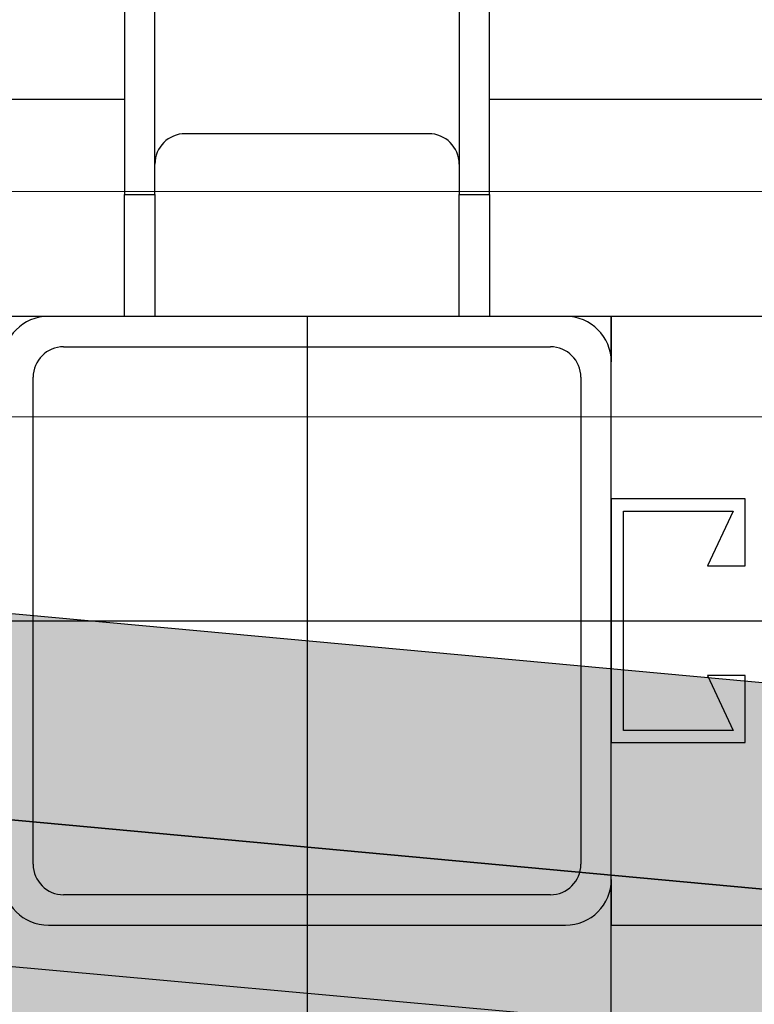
# Model space of a CAD drawing. Extents: x -805 to 3526, y -961 to 1039.
# Tile 77 of 256: x -740.724 to -740.603, y 41.007 to 41.169. Entities that reach past the tile are written whole.
import ezdxf

# ---------------------------------------------------------------- set-up
doc = ezdxf.new("R2010")
doc.units = 0
for name, pattern in [('_Ebene_', [4, 2, -1, 0, -1]), ('P-HP-Dorsten 2022 - Schnitt - Schnitt 9 rechts der Rampe$0$_Ebene_', [4, 2, -1, 0, -1]), ('P-HP-Dorsten 2022 - Schnitt - Schnitt 9 rechts der Rampe$0$VE22-087 - Bf_Dorsten-Hervest ModellRevit2021_rvt-1-Schnitt 9$0$Verdeckt', [7.143750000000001, 4.7625, -2.38125]), ('VE22-087 - Bf_Dorsten-Hervest ModellRevit2021_rvt-1-Schnitt 7$0$Verdeckt', [7.143750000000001, 4.7625, -2.38125])]:
    doc.linetypes.add(name, pattern=pattern)
doc.layers.get('0').update_dxf_attribs({"color": 251})
for name, color, linetype, lineweight in [('A-FLOR-LEVL', 51, 'Continuous', 5), ('P-HP-Dorsten 2022 - Schnitt - Schnitt 9 rechts der Rampe$0$A-FLOR-LEVL', 51, 'Continuous', 5), ('P-HP-Dorsten 2022 - Schnitt - Schnitt 9 rechts der Rampe$0$VE22-087 - Bf_Dorsten-Hervest ModellRevit2021_rvt-1-Schnitt 9$0$A-FLOR-LEVL', 51, 'Continuous', 5), ('P-HP-Dorsten 2022 - Schnitt - Schnitt 9 rechts der Rampe$0$VE22-087 - Bf_Dorsten-Hervest ModellRevit2021_rvt-1-Schnitt 9$0$A-ROOF-FNSH', 132, 'Continuous', 35), ('P-HP-Dorsten 2022 - Schnitt - Schnitt 9 rechts der Rampe$0$VE22-087 - Bf_Dorsten-Hervest ModellRevit2021_rvt-1-Schnitt 9$0$A-ROOF-PATT', 132, 'Continuous', 9), ('TTK-P-Aufzug vorne', 251, 'Continuous', 25), ('VE22-087 - Bf_Dorsten-Hervest ModellRevit2021_rvt-1-Schnitt 7$0$A-FLOR-LEVL', 51, 'Continuous', 5), ('VE22-087 - Bf_rvt-1-Schnitt 1$0$A-ROOF', 132, 'Continuous', 9)]:
    doc.layers.add(name, color=color, linetype=linetype, lineweight=lineweight)
for name, color, linetype in [('Block 1 cm', 251, 'Continuous'), ('Schnit 1 N', 251, 'Continuous'), ('Schnitt 1', 251, 'Continuous'), ('TTK Text 500', 7, 'Continuous'), ('TTK-P-Abbruch', 40, 'Continuous'), ('TTK-QP-links', 250, 'Continuous'), ('TTK-QP-rechts', 251, 'Continuous')]:
    doc.layers.add(name, color=color, linetype=linetype)

# ---------------------------------------------------------------- blocks, each defined once
blk = doc.blocks.new('Aufzug vorne')
at = {"layer": 'TTK-P-Aufzug vorne', "ltscale": 20}
for p, q in [((-0.7896603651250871, -6348.099833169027), (-0.7896603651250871, -6348.151358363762)), ((-0.7296603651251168, -6348.151358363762), (-0.7296603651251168, -6348.099833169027)), ((-0.7846603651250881, -6348.151358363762), (-0.7846603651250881, -6348.102333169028)), ((-0.7346603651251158, -6348.102333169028), (-0.7346603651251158, -6348.151358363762)), ((-0.7896603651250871, -6348.135761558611), (-0.8596603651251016, -6348.135761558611)), ((0.4353396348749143, -6348.135761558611), (-0.7296603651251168, -6348.135761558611)), ((-0.7396603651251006, -6348.141358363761), (-0.7796603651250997, -6348.141358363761)), ((-0.7896603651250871, -6348.151358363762), (-0.7846603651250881, -6348.151358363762)), ((-0.7896603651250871, -6348.171358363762), (-0.7896603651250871, -6348.151358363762)), ((-0.7846603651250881, -6348.151358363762), (-0.7846603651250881, -6348.171358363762)), ((-0.7346603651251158, -6348.151358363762), (-0.7296603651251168, -6348.151358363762)), ((-0.7346603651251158, -6348.171358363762), (-0.7346603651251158, -6348.151358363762)), ((-0.7296603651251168, -6348.151358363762), (-0.7296603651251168, -6348.171358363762)), ((-0.802160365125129, -6348.171358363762), (-0.8096603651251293, -6348.171358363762)), ((-0.7171603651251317, -6348.171358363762), (-0.802160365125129, -6348.171358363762)), ((-0.7596603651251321, -6348.171358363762), (-0.7596603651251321, -6351.741358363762)), ((-0.7096603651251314, -6348.171358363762), (-0.7171603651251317, -6348.171358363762)), ((-0.7096603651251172, -6348.178858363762), (-0.7096603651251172, -6348.171358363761)), ((0.4353396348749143, -6348.171358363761), (-0.7096603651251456, -6348.171358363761)), ((-0.7096603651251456, -6348.171358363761), (-0.7096603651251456, -6348.178858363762)), ((-0.7996603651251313, -6348.176358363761), (-0.7196603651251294, -6348.176358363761)), ((-0.7096603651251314, -6348.263858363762), (-0.7096603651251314, -6348.178858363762)), ((-0.8046603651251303, -6348.261358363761), (-0.8046603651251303, -6348.181358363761)), ((-0.7146603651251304, -6348.181358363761), (-0.7146603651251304, -6348.261358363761)), ((-0.6876603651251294, -6348.201358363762), (-0.7096603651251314, -6348.201358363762)), ((-0.7096603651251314, -6348.201358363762), (-0.7096603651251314, -6348.241358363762)), ((-0.6876603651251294, -6348.212358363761), (-0.6876603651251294, -6348.201358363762)), ((-0.707660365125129, -6348.239358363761), (-0.707660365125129, -6348.203358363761)), ((-0.707660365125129, -6348.203358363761), (-0.6896603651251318, -6348.203358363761)), ((-0.6896603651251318, -6348.203358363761), (-0.6938571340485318, -6348.212358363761)), ((-0.6938571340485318, -6348.212358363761), (-0.6876603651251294, -6348.212358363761)), ((-0.8096603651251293, -6348.221358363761), (1.740339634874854, -6348.221358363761)), ((-0.6876603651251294, -6348.230358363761), (-0.6938571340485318, -6348.230358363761)), ((-0.6938571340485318, -6348.230358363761), (-0.6896603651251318, -6348.239358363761)), ((-0.6876603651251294, -6348.241358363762), (-0.6876603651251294, -6348.230358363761)), ((-0.6896603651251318, -6348.239358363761), (-0.707660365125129, -6348.239358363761)), ((-0.7096603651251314, -6348.241358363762), (-0.6876603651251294, -6348.241358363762)), ((-0.7096603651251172, -6348.678858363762), (-0.7096603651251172, -6348.263858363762)), ((-0.7096603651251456, -6348.263858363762), (-0.7096603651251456, -6348.271358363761)), ((-0.7196603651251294, -6348.266358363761), (-0.7996603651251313, -6348.266358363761)), ((-0.802160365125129, -6348.271358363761), (-0.7171603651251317, -6348.271358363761)), ((-0.7096603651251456, -6348.271358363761), (1.640339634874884, -6348.271358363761))]:
    blk.add_line(p, q, dxfattribs=at)
for centre, radius, start, end in [((-0.7796603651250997, -6348.146358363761), 0.005, 90, 180), ((-0.7396603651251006, -6348.146358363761), 0.005, 0, 90), ((-0.802160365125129, -6348.178858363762), 0.007499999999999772, 90, 180), ((-0.7171603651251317, -6348.178858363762), 0.0075, 0, 90), ((-0.7996603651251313, -6348.181358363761), 0.004999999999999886, 90, 180), ((-0.7196603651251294, -6348.181358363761), 0.005, 0, 90), ((-0.7996603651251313, -6348.261358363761), 0.004999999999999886, 180, 270), ((-0.7196603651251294, -6348.261358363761), 0.005, 270, 0), ((-0.802160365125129, -6348.263858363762), 0.0075, 180, 270), ((-0.7171603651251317, -6348.263858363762), 0.0075, 270, 0)]:
    blk.add_arc(centre, radius, start, end, dxfattribs=at)
blk = doc.blocks.new('VE22-087 - Bf_rvt-1-Schnitt 1$0$Basisdach_Titanzink - Eindeckung 220_14630586 - Basisdach_Titanzink - Eindeckung 220_14630586-2493442-Schnitt 1')
at = {"layer": 'VE22-087 - Bf_rvt-1-Schnitt 1$0$A-ROOF', "color": 40, "lineweight": 35}
blk.add_line((-4754.375591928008, 41164.91884361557), (-6604.809823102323, 40994.77342979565), dxfattribs=at)
blk = doc.blocks.new('Schnitt 1 cm')
at = {"layer": 'Schnitt 1', "color": 40, "xscale": 0.001, "yscale": 0.001, "zscale": 0.001}
blk.add_blockref('VE22-087 - Bf_rvt-1-Schnitt 1$0$Basisdach_Titanzink - Eindeckung 220_14630586 - Basisdach_Titanzink - Eindeckung 220_14630586-2493442-Schnitt 1', (9.463135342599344, -33.36242959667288), dxfattribs=at)
blk = doc.blocks.new('Schnitt 1 N')
at = {"layer": 'Schnit 1 N', "color": 40}
blk.add_line((3765.911212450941, 4307.86332032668), (511.2656276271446, 4607.782986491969), dxfattribs=at)
at = {"layer": 'Schnit 1 N', "color": 40, "lineweight": 35}
blk.add_line((2313.593933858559, 4407.923047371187), (463.1597026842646, 4578.068461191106), dxfattribs=at)
blk = doc.blocks.new('Schnitt7links neben rampe')
at = {"layer": 'A-FLOR-LEVL', "linetype": '_Ebene_'}
blk.add_line((-17.01557708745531, 1.300000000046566), (20.19556212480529, 1.300000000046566), dxfattribs=at)
at = {"layer": 'VE22-087 - Bf_Dorsten-Hervest ModellRevit2021_rvt-1-Schnitt 7$0$A-FLOR-LEVL', "linetype": 'VE22-087 - Bf_Dorsten-Hervest ModellRevit2021_rvt-1-Schnitt 7$0$Verdeckt', "lineweight": 9}
blk.add_line((-17.01557708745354, 1.262970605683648), (20.19556212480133, 1.262970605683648), dxfattribs=at)
blk = doc.blocks.new('P-HP-Dorsten 2022 - Schnitt - Schnitt 9 rechts der Rampe')
at = {"layer": 'P-HP-Dorsten 2022 - Schnitt - Schnitt 9 rechts der Rampe$0$VE22-087 - Bf_Dorsten-Hervest ModellRevit2021_rvt-1-Schnitt 9$0$A-ROOF-PATT'}
h = blk.add_hatch(dxfattribs=at)
h.set_pattern_fill('FP_11', color=251, scale=0.001, style=0, pattern_type=2)
h.set_pattern_definition([(174.832, (3153.761429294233, 35241.07063600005), (-0.01641368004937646, 4.865195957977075e-07), [])])
h.paths.add_polyline_path([(3161.274599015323, 35240.60982451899), (3161.276003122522, 35240.61043707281), (3159.129986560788, 35240.80320938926), (3158.583423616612, 35240.85230603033), (3158.554567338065, 35240.85416114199), (3161.272278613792, 35240.6100329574)])
at = {"layer": 'P-HP-Dorsten 2022 - Schnitt - Schnitt 9 rechts der Rampe$0$A-FLOR-LEVL', "linetype": 'P-HP-Dorsten 2022 - Schnitt - Schnitt 9 rechts der Rampe$0$_Ebene_'}
blk.add_line((3138.736098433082, 35240.90534391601), (3179.524057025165, 35240.90534391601), dxfattribs=at)
at = {"layer": 'P-HP-Dorsten 2022 - Schnitt - Schnitt 9 rechts der Rampe$0$VE22-087 - Bf_Dorsten-Hervest ModellRevit2021_rvt-1-Schnitt 9$0$A-FLOR-LEVL', "linetype": 'P-HP-Dorsten 2022 - Schnitt - Schnitt 9 rechts der Rampe$0$VE22-087 - Bf_Dorsten-Hervest ModellRevit2021_rvt-1-Schnitt 9$0$Verdeckt', "lineweight": 9}
blk.add_line((3138.736098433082, 35240.86831452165), (3179.524057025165, 35240.86831452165), dxfattribs=at)
at = {"layer": 'P-HP-Dorsten 2022 - Schnitt - Schnitt 9 rechts der Rampe$0$VE22-087 - Bf_Dorsten-Hervest ModellRevit2021_rvt-1-Schnitt 9$0$A-ROOF-FNSH', "color": 251, "lineweight": 25}
blk.add_line((3161.274599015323, 35240.60982451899), (3158.548899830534, 35240.85467024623), dxfattribs=at)

msp = doc.modelspace()

# ---------------------------------------------------------------- block references
at = {"layer": 'TTK Text 500', "color": 251}
msp.add_blockref('Aufzug vorne', (-739.9169946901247, 6389.291187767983), dxfattribs=at)

# ---------------------------------------------------------------- next in the draw order: hatches: boundary and pattern name
at = {"layer": 'TTK-P-Abbruch', "transparency": 33554483}
h = msp.add_hatch(color=251, dxfattribs=at)
h.dxf.hatch_style = 1
h.paths.add_polyline_path([(-742.1259263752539, 41.16590811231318), (-742.1259117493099, 40.94590847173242), (-740.2783045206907, 40.77602299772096), (-740.2754615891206, 40.7757677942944), (-740.3138223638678, 40.77928882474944), (-742.1642580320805, 40.94943437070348), (-742.1259117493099, 40.94590847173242)])
h.paths.add_polyline_path([(-740.2950815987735, 40.77752903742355), (-740.2754615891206, 40.7757677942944), (-738.8804819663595, 40.65054368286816), (-738.8788449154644, 40.65072118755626), (-738.8984191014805, 40.65215385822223)], flags=17)
h.paths.add_polyline_path([(-735.901109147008, 41.17820507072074), (-735.9011220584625, 40.95820496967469), (-737.6120196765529, 40.78808247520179), (-738.8777555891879, 40.65083930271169), (-738.8788247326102, 40.65039491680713), (-740.2754604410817, 40.77576148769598), (-742.1259117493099, 40.94590847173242), (-742.1259263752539, 41.16590811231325), (-742.077820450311, 41.19562263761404), (-738.8231748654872, 40.89570297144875), (-738.8187293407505, 40.89769845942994), (-737.6005865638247, 41.00918188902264)])
h.paths.add_polyline_path([(-738.8788281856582, 40.87072154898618), (-738.8788282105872, 40.87039372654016), (-738.880482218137, 40.87054220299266), (-737.6087957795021, 41.00843058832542), (-737.6087951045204, 40.78842988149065), (-737.6087956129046, 41.00843060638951)], flags=16)
edge = h.paths.add_edge_path()
edge.add_ellipse((-740.2752718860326, 39.66483100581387), major_axis=(0.01603655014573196, 0.01603655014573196), ratio=1, start_angle=-5.498161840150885, end_angle=95.49816184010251, ccw=False)
edge.add_line((-740.2577727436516, 39.6792573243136), (-740.1470839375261, 39.48753013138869))
edge.add_line((-740.1470839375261, 39.48753013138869), (-740.1470839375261, 39.59039714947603))
edge.add_line((-740.1470839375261, 39.59039714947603), (-740.1333321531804, 39.89539714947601))
edge.add_line((-740.1333321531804, 39.89539714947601), (-740.1303897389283, 39.95339953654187))
edge.add_line((-740.1303897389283, 39.95339953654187), (-740.1164037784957, 40.00976698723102))
edge.add_line((-740.1164037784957, 40.00976698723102), (-740.0918911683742, 40.06241625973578))
edge.add_line((-740.0918911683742, 40.06241625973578), (-740.0577578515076, 40.10940152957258))
edge.add_line((-740.0577578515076, 40.10940152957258), (-740.0152653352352, 40.14898630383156))
edge.add_line((-740.0152653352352, 40.14898630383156), (-739.9659840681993, 40.17970759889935))
edge.add_line((-739.9659840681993, 40.17970759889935), (-739.9117353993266, 40.20043000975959))
edge.add_line((-739.9117353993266, 40.20043000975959), (-739.9117353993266, 40.21043000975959))
edge.add_line((-739.9117353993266, 40.21043000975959), (-739.827811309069, 40.22559260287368))
edge.add_line((-739.827811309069, 40.22559260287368), (-739.2028750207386, 40.22559260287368))
edge.add_line((-739.2028750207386, 40.22559260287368), (-739.1960327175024, 40.22080108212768))
edge.add_line((-739.1960327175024, 40.22080108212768), (-738.498827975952, 40.22080108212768))
edge.add_line((-738.498827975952, 40.22080108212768), (-738.4888289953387, 40.23812159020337))
edge.add_line((-738.4888289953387, 40.23812159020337), (-737.8438947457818, 40.23812159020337))
edge.add_line((-737.8438947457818, 40.23812159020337), (-737.6961001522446, 40.21205875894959))
edge.add_line((-737.6961001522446, 40.21205875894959), (-737.6837491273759, 40.16595940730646))
edge.add_line((-737.6837491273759, 40.16595940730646), (-737.644713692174, 40.13212510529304))
edge.add_line((-737.644713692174, 40.13212510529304), (-737.6120400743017, 40.09211194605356))
edge.add_line((-737.6120400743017, 40.09211194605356), (-737.5866912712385, 40.04709924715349))
edge.add_line((-737.5866912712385, 40.04709924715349), (-737.5694143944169, 39.99841367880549))
edge.add_line((-737.5694143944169, 39.99841367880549), (-737.5607186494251, 39.94749016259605))
edge.add_line((-737.5607186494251, 39.94749016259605), (-737.5536157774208, 39.61354729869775))
edge.add_line((-737.5536157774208, 39.61354729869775), (-737.5439575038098, 39.61095910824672))
edge.add_line((-737.5439575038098, 39.61095910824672), (-737.543236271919, 39.55836518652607))
edge.add_line((-737.543236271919, 39.55836518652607), (-737.4333086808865, 39.74877385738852))
edge.add_ellipse((-737.4158095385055, 39.73434753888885), major_axis=(-0.01603655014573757, 0.01603655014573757), ratio=1, start_angle=264.50183816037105, end_angle=365.4981618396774, ccw=False)
edge.add_line((-737.3983103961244, 39.74877385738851), (-737.3308031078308, 39.63184258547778))
edge.add_line((-737.3308031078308, 39.63184258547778), (-737.3308031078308, 39.98269522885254))
edge.add_line((-737.3308031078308, 39.98269522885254), (-737.3191362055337, 40.066297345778))
edge.add_line((-737.3191362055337, 40.066297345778), (-737.2952222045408, 40.14725080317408))
edge.add_line((-737.2952222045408, 40.14725080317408), (-737.2595881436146, 40.22377147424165))
edge.add_line((-737.2595881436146, 40.22377147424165), (-737.2130193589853, 40.29417292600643))
edge.add_line((-737.2130193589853, 40.29417292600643), (-737.1565421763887, 40.35690358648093))
edge.add_line((-737.1565421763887, 40.35690358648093), (-737.0914012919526, 40.41058093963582))
edge.add_line((-737.0914012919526, 40.41058093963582), (-737.01903234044, 40.45402199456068))
edge.add_line((-737.01903234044, 40.45402199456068), (-736.9410302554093, 40.4862693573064))
edge.add_line((-736.9410302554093, 40.4862693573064), (-736.8591141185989, 40.50661233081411))
edge.add_line((-736.8591141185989, 40.50661233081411), (-736.4126041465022, 40.58285067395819))
edge.add_line((-736.4126041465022, 40.58285067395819), (-736.401998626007, 40.593457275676))
edge.add_line((-736.401998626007, 40.593457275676), (-735.9417225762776, 40.67204607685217))
edge.add_line((-735.9417225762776, 40.67204607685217), (-735.9691925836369, 40.92585182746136))
edge.add_line((-735.9691925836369, 40.92585182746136), (-738.5890090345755, 40.64224496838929))
edge.add_line((-738.5890090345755, 40.64224496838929), (-739.0838831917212, 40.63360602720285))
edge.add_line((-739.0838831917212, 40.63360602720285), (-739.362542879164, 40.66067898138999))
edge.add_line((-739.362542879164, 40.66067898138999), (-741.8345164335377, 40.90084155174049))
edge.add_line((-741.8345164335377, 40.90084155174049), (-741.8345164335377, 40.62928765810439))
edge.add_line((-741.8345164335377, 40.62928765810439), (-741.0920943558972, 40.52038888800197))
edge.add_line((-741.0920943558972, 40.52038888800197), (-741.0920943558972, 40.50538888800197))
edge.add_line((-741.0920943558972, 40.50538888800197), (-740.8550733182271, 40.46784461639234))
edge.add_line((-740.8550733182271, 40.46784461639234), (-740.7781401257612, 40.45409035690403))
edge.add_line((-740.7781401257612, 40.45409035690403), (-740.7039000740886, 40.42966918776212))
edge.add_line((-740.7039000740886, 40.42966918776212), (-740.633824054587, 40.39506495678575))
edge.add_line((-740.633824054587, 40.39506495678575), (-740.569300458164, 40.35096326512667))
edge.add_line((-740.569300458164, 40.35096326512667), (-740.5116076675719, 40.29823788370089))
edge.add_line((-740.5116076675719, 40.29823788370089), (-740.4618887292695, 40.23793344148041))
edge.add_line((-740.4618887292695, 40.23793344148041), (-740.4211287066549, 40.17124472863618))
edge.add_line((-740.4211287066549, 40.17124472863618), (-740.3901351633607, 40.09949302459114))
edge.add_line((-740.3901351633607, 40.09949302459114), (-740.3695221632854, 40.02409991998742))
edge.add_line((-740.3695221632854, 40.02409991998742), (-740.359698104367, 39.94655915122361))
edge.add_line((-740.359698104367, 39.94655915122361), (-740.359698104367, 39.59655915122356))
edge.add_line((-740.359698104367, 39.59655915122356), (-740.3430849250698, 39.59210720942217))
edge.add_line((-740.3430849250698, 39.59210720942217), (-740.2927710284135, 39.67925732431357))
h.paths.add_polyline_path([(-737.3383324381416, 39.38776562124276), (-737.5408968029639, 39.38776562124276), (-737.5198245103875, 37.85112460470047), (-737.5400272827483, 36.83131411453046), (-737.2871638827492, 36.80590865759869), (-737.3206497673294, 38.09830377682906)])
h.paths.add_polyline_path([(-740.1470839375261, 39.31824908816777), (-740.350444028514, 39.31824908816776), (-740.350444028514, 39.17392136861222), (-740.3711136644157, 37.39404140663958), (-740.3828249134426, 36.78172631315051), (-741.8894540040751, 36.7670395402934), (-741.8857440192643, 36.61601888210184), (-741.5895420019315, 36.58801888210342), (-741.5496512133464, 36.33615835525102), (-740.2649544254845, 36.34161126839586), (-740.1909608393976, 36.52254520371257), (-740.1909608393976, 36.3584977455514), (-737.5295145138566, 36.33136547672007), (-736.0046913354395, 36.48443317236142), (-735.9831952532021, 36.63750086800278), (-735.8126671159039, 36.67806852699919), (-735.801147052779, 36.8004242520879), (-737.5400272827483, 36.83131411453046), (-740.1470839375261, 36.83131411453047)])

# ---------------------------------------------------------------- next in the draw order: block references
at = {"color": 251, "xscale": 0.001, "yscale": 0.001, "zscale": 0.001}
msp.add_blockref('Schnitt 1 N', (-742.5890860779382, 36.58783965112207), dxfattribs=at)
at = {"layer": 'Block 1 cm', "color": 251, "xscale": -1}
msp.add_blockref('Schnitt 1 cm', (-737.4171666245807, 33.36341886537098), dxfattribs=at)
at = {"layer": 'TTK-QP-links', "color": 251}
msp.add_blockref('Schnitt7links neben rampe', (-739.3684286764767, 39.84033878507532), dxfattribs=at)
at = {"layer": 'TTK-QP-rechts', "color": 251}
msp.add_blockref('P-HP-Dorsten 2022 - Schnitt - Schnitt 9 rechts der Rampe', (-3900.127913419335, -35199.76500513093), dxfattribs=at)

doc.saveas('drawing.dxf')
